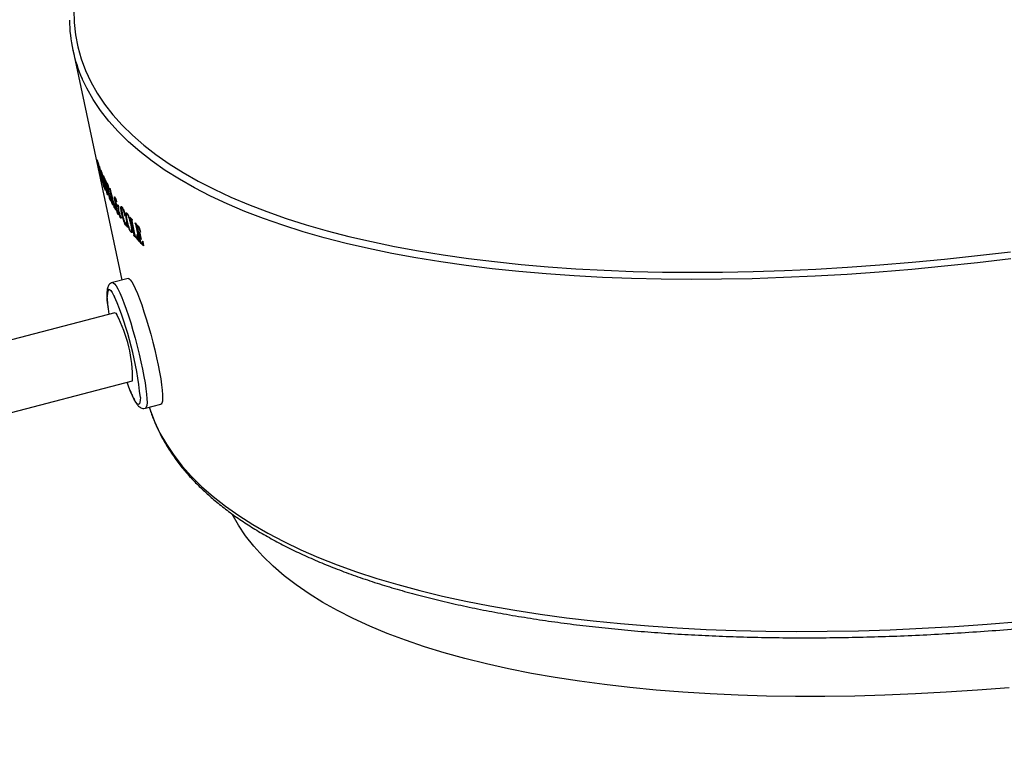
# Model space of a CAD drawing. Header units: millimetres. Extents: x -829 to 344, y -1416 to 271.
# Tile 2 of 5: x 127 to 218, y -1195 to -1128. Entities that reach past the tile are written whole.
import ezdxf

# ---------------------------------------------------------------- set-up
doc = ezdxf.new("R2010")
doc.units = ezdxf.units.MM

msp = doc.modelspace()

# ---------------------------------------------------------------- linework, layer by layer
at = {"color": 7, "linetype": 'Continuous', "lineweight": 25}
for p, q in [((131.543, -1130.658), (136.076, -1151.969)), ((133.88, -1141.13), (133.885, -1141.145)), ((133.885, -1141.145), (133.991, -1141.64)), ((134.095, -1142.357), (133.988, -1141.852)), ((134.033, -1141.618), (134.011, -1141.53)), ((134.161, -1141.868), (134.151, -1141.823)), ((134.501, -1143.391), (134.224, -1142.088)), ((134.254, -1142.832), (134.244, -1142.787)), ((134.249, -1142.187), (134.51, -1143.411)), ((134.303, -1142.95), (134.313, -1142.995)), ((134.377, -1142.368), (134.368, -1142.321)), ((134.683, -1143.715), (134.447, -1142.603)), ((134.454, -1142.506), (134.463, -1142.551)), ((134.458, -1142.626), (134.774, -1144.113)), ((134.564, -1142.966), (134.485, -1142.551)), ((134.572, -1142.992), (134.564, -1142.966)), ((134.935, -1144.331), (134.628, -1142.889)), ((134.673, -1142.978), (134.98, -1144.42)), ((134.385, -1143.186), (134.375, -1143.142)), ((134.47, -1143.38), (134.479, -1143.425)), ((134.506, -1143.49), (134.497, -1143.447)), ((134.574, -1143.63), (134.584, -1143.675)), ((134.787, -1143.145), (134.9, -1143.628)), ((134.997, -1143.681), (134.973, -1143.594)), ((134.768, -1144.1), (134.774, -1144.113)), ((134.932, -1144.429), (134.923, -1144.384)), ((135.051, -1144.636), (135.06, -1144.681)), ((135.55, -1144.667), (135.586, -1144.723)), ((135.177, -1144.901), (135.167, -1144.856)), ((135.253, -1145.013), (135.263, -1145.058)), ((135.368, -1145.245), (135.359, -1145.2)), ((135.491, -1145.426), (135.501, -1145.471)), ((135.51, -1144.842), (135.508, -1144.829)), ((135.625, -1145.082), (135.636, -1145.114)), ((135.79, -1145.688), (135.788, -1145.69)), ((135.789, -1145.144), (135.796, -1145.165)), ((136.272, -1145.485), (136.282, -1145.498)), ((136.282, -1145.498), (136.403, -1146.069)), ((136.393, -1146.056), (136.403, -1146.069)), ((136.498, -1146.544), (136.51, -1146.56)), ((136.51, -1146.56), (136.624, -1147.1)), ((136.846, -1146.195), (136.836, -1146.148)), ((137.207, -1147.699), (136.931, -1146.401)), ((137.007, -1146.503), (137.265, -1147.72)), ((137.031, -1146.373), (137.04, -1146.418)), ((136.612, -1147.084), (136.624, -1147.1)), ((137.323, -1146.734), (137.313, -1146.687)), ((137.689, -1148.241), (137.412, -1146.941)), ((137.457, -1146.878), (137.617, -1147.628)), ((137.717, -1147.496), (137.73, -1147.508)), ((137.804, -1147.517), (137.729, -1147.304)), ((137.73, -1147.508), (137.878, -1148.206)), ((137.19, -1147.811), (137.182, -1147.772)), ((137.393, -1148.013), (137.404, -1148.026)), ((137.404, -1148.026), (137.415, -1148.038)), ((137.512, -1147.767), (137.526, -1147.782)), ((137.63, -1147.689), (137.768, -1148.336)), ((137.669, -1148.358), (137.66, -1148.313)), ((138.021, -1148.396), (138.081, -1148.793)), ((136.656, -1151.817), (135.216, -1152.195)), ((135.217, -1152.203), (135.131, -1152.225)), ((135.434, -1154.981), (-775.632, -1394.162)), ((-773.921, -1400.433), (137.085, -1161.268)), ((138.263, -1163.802), (139.703, -1163.424)), ((138.628, -1163.706), (138.649, -1163.773))]:
    msp.add_line(p, q, dxfattribs=at)
at = {"color": 7, "linetype": 'Continuous', "lineweight": 25, "flags": 128}
for points in [[(131.634, -1127.006), (131.666, -1128.164), (131.791, -1129.304), (132.009, -1130.425), (132.32, -1131.526), (132.725, -1132.605), (133.222, -1133.662), (133.811, -1134.697), (134.491, -1135.707), (135.263, -1136.692), (136.124, -1137.652), (137.075, -1138.585), (138.115, -1139.49), (139.243, -1140.366), (140.457, -1141.214), (141.756, -1142.031), (143.14, -1142.818), (144.606, -1143.574), (146.155, -1144.297), (147.784, -1144.987), (149.491, -1145.644), (151.276, -1146.267), (153.136, -1146.856), (155.071, -1147.409), (157.077, -1147.927), (159.154, -1148.408), (161.299, -1148.853), (163.511, -1149.261), (165.787, -1149.632), (168.126, -1149.965), (170.525, -1150.26), (172.981, -1150.517), (175.494, -1150.735), (178.06, -1150.915), (180.678, -1151.056), (183.344, -1151.158), (186.056, -1151.221), (188.812, -1151.244), (191.61, -1151.229), (194.447, -1151.175), (197.319, -1151.081), (200.226, -1150.948), (203.163, -1150.777), (206.129, -1150.567), (209.12, -1150.318), (212.134, -1150.031), (215.168, -1149.706), (218.219, -1149.344)], [(134.098, -1142.366), (134.098, -1142.364), (134.097, -1142.363), (134.097, -1142.362), (134.097, -1142.361), (134.096, -1142.36), (134.096, -1142.359), (134.095, -1142.358), (134.095, -1142.357)], [(137.878, -1148.206), (137.877, -1148.205), (137.875, -1148.203), (137.874, -1148.202), (137.872, -1148.2), (137.871, -1148.198), (137.869, -1148.197), (137.868, -1148.195), (137.866, -1148.194)], [(136.656, -1151.817), (136.74, -1151.83), (136.859, -1151.931), (136.998, -1152.121), (137.157, -1152.397), (137.331, -1152.757), (137.519, -1153.192), (137.717, -1153.698), (137.923, -1154.266), (138.133, -1154.886), (138.343, -1155.549), (138.551, -1156.246), (138.753, -1156.964), (138.946, -1157.692), (139.127, -1158.419), (139.293, -1159.133), (139.441, -1159.824), (139.57, -1160.48), (139.676, -1161.091), (139.759, -1161.647), (139.817, -1162.139), (139.85, -1162.561), (139.855, -1162.904), (139.835, -1163.164), (139.788, -1163.337), (139.716, -1163.419), (139.703, -1163.424)], [(134.917, -1155.117), (134.838, -1154.622), (134.816, -1154.462)], [(135.434, -1154.981), (135.444, -1154.979), (135.525, -1155.023), (135.629, -1155.161)], [(136.831, -1162.099), (136.699, -1161.761), (136.567, -1161.404)], [(218.083, -1189.624), (215.172, -1189.856), (212.287, -1190.048), (209.431, -1190.203), (206.607, -1190.318), (203.818, -1190.395), (201.065, -1190.433), (198.352, -1190.432), (195.681, -1190.392), (193.055, -1190.313), (190.476, -1190.195), (187.947, -1190.039), (185.47, -1189.844), (183.048, -1189.61), (180.682, -1189.339), (178.375, -1189.029), (176.13, -1188.683), (173.947, -1188.298), (171.831, -1187.877), (169.781, -1187.419), (167.801, -1186.926), (165.892, -1186.396), (164.056, -1185.832), (162.295, -1185.233), (160.61, -1184.6), (159.004, -1183.934), (157.477, -1183.235), (156.031, -1182.503), (154.667, -1181.741), (153.387, -1180.947), (152.192, -1180.124), (151.083, -1179.272), (150.061, -1178.391), (149.127, -1177.483), (148.281, -1176.548), (147.526, -1175.587), (146.861, -1174.602), (146.287, -1173.593)]]:
    msp.add_lwpolyline(points, dxfattribs=at)
at = {"color": 8, "linetype": 'Continuous', "lineweight": 25, "flags": 128}
for points in [[(218.24, -1149.996), (215.174, -1150.36), (212.126, -1150.687), (209.097, -1150.975), (206.092, -1151.225), (203.112, -1151.436), (200.161, -1151.608), (197.24, -1151.741), (194.354, -1151.835), (191.504, -1151.89), (188.693, -1151.906), (185.923, -1151.882), (183.198, -1151.819), (180.519, -1151.716), (177.889, -1151.575), (175.31, -1151.394), (172.786, -1151.175), (170.317, -1150.917), (167.907, -1150.62), (165.557, -1150.285), (163.27, -1149.913), (161.048, -1149.503), (158.892, -1149.056), (156.806, -1148.572), (154.789, -1148.052), (152.846, -1147.496), (150.977, -1146.905), (149.183, -1146.279), (147.467, -1145.619), (145.831, -1144.925), (144.275, -1144.198), (142.801, -1143.439), (141.411, -1142.649), (140.105, -1141.827), (138.885, -1140.976), (137.753, -1140.095), (136.708, -1139.185), (135.752, -1138.248), (134.886, -1137.284), (134.111, -1136.294), (133.427, -1135.279), (132.836, -1134.24), (132.418, -1133.367)], [(134.851, -1152.809), (134.946, -1152.82), (135.064, -1152.927), (135.203, -1153.126), (135.361, -1153.414), (135.408, -1153.509)], [(135.216, -1152.195), (135.299, -1152.208), (135.418, -1152.309), (135.558, -1152.499), (135.716, -1152.776), (135.891, -1153.135), (136.079, -1153.57), (136.277, -1154.076), (136.483, -1154.644), (136.693, -1155.264), (136.903, -1155.928), (137.111, -1156.624), (137.313, -1157.342), (137.506, -1158.07), (137.687, -1158.797), (137.853, -1159.511), (138.001, -1160.202), (138.129, -1160.858), (138.236, -1161.469), (138.319, -1162.025), (138.377, -1162.517), (138.409, -1162.939), (138.415, -1163.282), (138.395, -1163.542), (138.348, -1163.715), (138.276, -1163.797), (138.264, -1163.801)], [(137.796, -1162.813), (137.792, -1163.058), (137.762, -1163.28), (137.706, -1163.41), (137.624, -1163.446), (137.517, -1163.387), (137.388, -1163.234), (137.239, -1162.99), (137.073, -1162.659), (136.892, -1162.247), (136.831, -1162.099)], [(138.649, -1163.773), (138.708, -1163.956), (139.114, -1165.037), (139.612, -1166.097), (140.204, -1167.135), (140.888, -1168.151), (141.664, -1169.144), (142.53, -1170.111), (143.487, -1171.054), (144.533, -1171.97), (145.668, -1172.859), (146.89, -1173.721), (148.198, -1174.553), (149.591, -1175.357), (151.068, -1176.13), (152.627, -1176.872), (154.267, -1177.583), (155.987, -1178.261), (157.784, -1178.907), (159.658, -1179.52), (161.606, -1180.098), (163.628, -1180.642), (165.72, -1181.151), (167.881, -1181.625), (170.109, -1182.063), (172.402, -1182.464), (174.758, -1182.829), (177.175, -1183.157), (179.651, -1183.448), (182.183, -1183.701), (184.768, -1183.916), (187.406, -1184.094), (190.093, -1184.233), (192.826, -1184.334), (195.604, -1184.397), (198.424, -1184.421), (201.282, -1184.407), (204.178, -1184.355), (207.107, -1184.264), (210.068, -1184.135), (213.057, -1183.968), (216.072, -1183.762), (219.11, -1183.519)]]:
    msp.add_lwpolyline(points, dxfattribs=at)
at = {"color": 7, "linetype": 'Continuous', "lineweight": 25}
for centre, radius, start, end in [((145.154, -1127.763), 13.915, 180.78636, 203.74911), ((149.001, -1137.413), 15.723, 209.87689, 210.8323), ((151.518, -1133.642), 19.286, 220.42601, 221.30867), ((106.758, -1165.82), 31.183, 5.53377, 23.25373), ((123.999, -1161.16), 13.086, 359.52712, 27.28635)]:
    msp.add_arc(centre, radius, start, end, dxfattribs=at)
at = {"color": 8, "linetype": 'Continuous', "lineweight": 25}
msp.add_arc((137.465, -1153.692), 2.759, 161.33183, 196.22284, dxfattribs=at)
at = {"color": 7, "linetype": 'Continuous', "lineweight": 25}
for points, knots in [([(133.788, -1140.875), (133.788, -1140.866), (133.787, -1140.848), (133.793, -1140.845), (133.812, -1140.901), (133.83, -1140.961), (133.838, -1140.992)], [0, 0, 0, 0, 0.255214, 0.502567, 0.750492, 1, 1, 1, 1]), ([(133.924, -1141.526), (133.917, -1141.493), (133.902, -1141.428), (133.88, -1141.331), (133.859, -1141.238), (133.834, -1141.122), (133.81, -1140.999), (133.795, -1140.917), (133.788, -1140.875)], [0, 0, 0, 0, 0.130097, 0.255804, 0.37494, 0.490552, 0.734107, 1, 1, 1, 1]), ([(133.845, -1141.029), (133.838, -1141.006), (133.825, -1140.959), (133.81, -1140.914), (133.806, -1140.911), (133.807, -1140.927), (133.808, -1140.938), (133.808, -1140.944)], [0, 0, 0, 0, 0.2494355, 0.500889, 0.7488362, 0.8527997, 1, 1, 1, 1]), ([(133.808, -1140.944), (133.814, -1140.974), (133.824, -1141.031), (133.846, -1141.14), (133.876, -1141.275), (133.896, -1141.365), (133.907, -1141.411)], [0, 0, 0, 0, 0.259556, 0.49928, 0.739754, 1, 1, 1, 1]), ([(133.838, -1140.992), (133.845, -1141.017), (133.859, -1141.068), (133.875, -1141.131), (133.883, -1141.162)], [0, 0, 0, 0, 0.499689, 1, 1, 1, 1]), ([(133.881, -1141.173), (133.875, -1141.147), (133.862, -1141.095), (133.85, -1141.051), (133.845, -1141.029)], [0, 0, 0, 0, 0.4996393, 1, 1, 1, 1]), ([(133.915, -1141.314), (133.909, -1141.29), (133.898, -1141.242), (133.887, -1141.196), (133.881, -1141.173)], [0, 0, 0, 0, 0.499555, 1, 1, 1, 1]), ([(133.907, -1141.411), (133.913, -1141.435), (133.926, -1141.483), (133.95, -1141.572), (133.966, -1141.632), (133.977, -1141.672)], [0, 0, 0, 0, 0.2500681, 0.4995951, 1, 1, 1, 1]), ([(133.984, -1141.622), (133.972, -1141.569), (133.949, -1141.467), (133.926, -1141.364), (133.915, -1141.314)], [0, 0, 0, 0, 0.515431, 1, 1, 1, 1]), ([(133.988, -1141.773), (133.983, -1141.756), (133.973, -1141.721), (133.958, -1141.663), (133.942, -1141.596), (133.93, -1141.55), (133.924, -1141.526)], [0, 0, 0, 0, 0.250909, 0.499449, 0.748539, 1, 1, 1, 1]), ([(133.977, -1141.672), (133.984, -1141.695), (133.996, -1141.741), (134.017, -1141.817), (134.04, -1141.906), (134.056, -1141.969), (134.064, -1142)], [0, 0, 0, 0, 0.251295, 0.499932, 0.748638, 1, 1, 1, 1]), ([(134.048, -1141.992), (134.038, -1141.956), (134.018, -1141.883), (133.998, -1141.81), (133.988, -1141.773)], [0, 0, 0, 0, 0.488662, 1, 1, 1, 1]), ([(133.993, -1141.869), (134, -1141.902), (134.015, -1141.969), (134.038, -1142.071), (134.061, -1142.172), (134.077, -1142.239), (134.084, -1142.273)], [0, 0, 0, 0, 0.25137, 0.499571, 0.748205, 1, 1, 1, 1]), ([(134.009, -1141.491), (134.007, -1141.479), (134.005, -1141.456), (134, -1141.426), (133.998, -1141.411)], [0, 0, 0, 0, 0.4996345, 1, 1, 1, 1]), ([(134.011, -1141.53), (134.011, -1141.526), (134.011, -1141.517), (134.01, -1141.5), (134.009, -1141.491)], [0, 0, 0, 0, 0.49972, 1, 1, 1, 1]), ([(134.168, -1142.533), (134.165, -1142.516), (134.159, -1142.481), (134.148, -1142.424), (134.135, -1142.358), (134.119, -1142.281), (134.1, -1142.201), (134.081, -1142.121), (134.064, -1142.054), (134.053, -1142.013), (134.048, -1141.992)], [0, 0, 0, 0, 0.1283693, 0.253763, 0.3805728, 0.5002245, 0.6267639, 0.7496568, 0.8728309, 1, 1, 1, 1]), ([(134.064, -1142), (134.072, -1142.033), (134.087, -1142.098), (134.117, -1142.228), (134.147, -1142.36), (134.17, -1142.474), (134.183, -1142.544), (134.191, -1142.596), (134.195, -1142.624), (134.197, -1142.639)], [0, 0, 0, 0, 0.12612, 0.25078, 0.49938, 0.625845, 0.749737, 0.87379, 1, 1, 1, 1]), ([(134.184, -1141.941), (134.179, -1141.925), (134.17, -1141.893), (134.164, -1141.876), (134.161, -1141.868)], [0, 0, 0, 0, 0.4983873, 1, 1, 1, 1]), ([(134.224, -1142.088), (134.217, -1142.063), (134.204, -1142.013), (134.19, -1141.965), (134.184, -1141.941)], [0, 0, 0, 0, 0.500067, 1, 1, 1, 1]), ([(134.084, -1142.273), (134.091, -1142.299), (134.104, -1142.35), (134.128, -1142.444), (134.149, -1142.52), (134.159, -1142.546), (134.164, -1142.551), (134.166, -1142.545), (134.167, -1142.537), (134.168, -1142.533)], [0, 0, 0, 0, 0.132021, 0.259784, 0.49477, 0.605378, 0.735741, 0.844129, 1, 1, 1, 1]), ([(134.197, -1142.639), (134.196, -1142.641), (134.193, -1142.645), (134.188, -1142.645), (134.181, -1142.632), (134.169, -1142.6), (134.153, -1142.547), (134.128, -1142.457), (134.107, -1142.375), (134.092, -1142.321)], [0, 0, 0, 0, 0.1284196, 0.2543351, 0.3809521, 0.4959092, 0.6100511, 0.7414938, 1, 1, 1, 1]), ([(134.174, -1142.352), (134.178, -1142.37), (134.191, -1142.439), (134.204, -1142.506), (134.213, -1142.555)], [0, 0, 0, 0, 0.265579, 1, 1, 1, 1]), ([(134.213, -1142.555), (134.217, -1142.576), (134.224, -1142.618), (134.237, -1142.689), (134.251, -1142.758), (134.266, -1142.824), (134.273, -1142.851), (134.277, -1142.865)], [0, 0, 0, 0, 0.255233, 0.504009, 0.752545, 0.876041, 1, 1, 1, 1]), ([(134.249, -1142.784), (134.248, -1142.778), (134.247, -1142.767), (134.242, -1142.739), (134.239, -1142.725)], [0, 0, 0, 0, 0.498469, 1, 1, 1, 1]), ([(134.244, -1142.787), (134.246, -1142.79), (134.249, -1142.797), (134.249, -1142.788), (134.249, -1142.784)], [0, 0, 0, 0, 0.49791, 1, 1, 1, 1]), ([(134.316, -1142.826), (134.308, -1142.792), (134.295, -1142.737), (134.277, -1142.66), (134.265, -1142.609), (134.258, -1142.578), (134.256, -1142.569)], [0, 0, 0, 0, 0.400035, 0.640103, 0.890591, 1, 1, 1, 1]), ([(134.277, -1142.865), (134.281, -1142.878), (134.289, -1142.905), (134.299, -1142.935), (134.303, -1142.95)], [0, 0, 0, 0, 0.499941, 1, 1, 1, 1]), ([(134.394, -1143.18), (134.393, -1143.172), (134.391, -1143.156), (134.383, -1143.113), (134.372, -1143.064), (134.349, -1142.968), (134.331, -1142.89), (134.316, -1142.826)], [0, 0, 0, 0, 0.129162, 0.248126, 0.393639, 0.504416, 1, 1, 1, 1]), ([(134.415, -1142.474), (134.412, -1142.463), (134.404, -1142.441), (134.391, -1142.403), (134.383, -1142.382), (134.377, -1142.368)], [0, 0, 0, 0, 0.250128, 0.498345, 1, 1, 1, 1]), ([(134.447, -1142.603), (134.444, -1142.593), (134.44, -1142.571), (134.432, -1142.538), (134.424, -1142.505), (134.418, -1142.484), (134.415, -1142.474)], [0, 0, 0, 0, 0.25708, 0.501808, 0.744699, 1, 1, 1, 1]), ([(134.463, -1142.551), (134.459, -1142.545), (134.451, -1142.534), (134.448, -1142.543), (134.446, -1142.548)], [0, 0, 0, 0, 0.500316, 1, 1, 1, 1]), ([(134.446, -1142.548), (134.446, -1142.551), (134.446, -1142.556), (134.447, -1142.571), (134.452, -1142.596), (134.455, -1142.615), (134.458, -1142.626)], [0, 0, 0, 0, 0.255435, 0.495814, 0.698561, 1, 1, 1, 1]), ([(134.485, -1142.551), (134.49, -1142.563), (134.498, -1142.585), (134.507, -1142.607), (134.511, -1142.618)], [0, 0, 0, 0, 0.502496, 1, 1, 1, 1]), ([(134.511, -1142.618), (134.515, -1142.627), (134.522, -1142.646), (134.527, -1142.66), (134.53, -1142.666)], [0, 0, 0, 0, 0.499815, 1, 1, 1, 1]), ([(134.556, -1142.745), (134.553, -1142.739), (134.547, -1142.726), (134.546, -1142.734), (134.545, -1142.738)], [0, 0, 0, 0, 0.5018372, 1, 1, 1, 1]), ([(134.545, -1142.738), (134.545, -1142.744), (134.545, -1142.754), (134.547, -1142.772), (134.548, -1142.782)], [0, 0, 0, 0, 0.499317, 1, 1, 1, 1]), ([(134.548, -1142.782), (134.549, -1142.797), (134.552, -1142.829), (134.557, -1142.867), (134.559, -1142.885)], [0, 0, 0, 0, 0.499826, 1, 1, 1, 1]), ([(134.559, -1142.885), (134.562, -1142.905), (134.567, -1142.943), (134.571, -1142.976), (134.572, -1142.992)], [0, 0, 0, 0, 0.500053, 1, 1, 1, 1]), ([(134.375, -1143.142), (134.38, -1143.152), (134.388, -1143.174), (134.392, -1143.178), (134.394, -1143.18)], [0, 0, 0, 0, 0.5005255, 1, 1, 1, 1]), ([(134.389, -1143.073), (134.397, -1143.106), (134.412, -1143.172), (134.428, -1143.237), (134.436, -1143.269)], [0, 0, 0, 0, 0.5000773, 1, 1, 1, 1]), ([(134.436, -1143.269), (134.44, -1143.281), (134.446, -1143.304), (134.458, -1143.346), (134.465, -1143.366), (134.47, -1143.38)], [0, 0, 0, 0, 0.251373, 0.49772, 1, 1, 1, 1]), ([(134.497, -1143.447), (134.501, -1143.454), (134.508, -1143.469), (134.512, -1143.471), (134.515, -1143.472)], [0, 0, 0, 0, 0.500153, 1, 1, 1, 1]), ([(134.515, -1143.472), (134.515, -1143.469), (134.515, -1143.465), (134.513, -1143.448), (134.507, -1143.422), (134.503, -1143.402), (134.501, -1143.391)], [0, 0, 0, 0, 0.252989, 0.487726, 0.692119, 1, 1, 1, 1]), ([(134.51, -1143.411), (134.512, -1143.421), (134.517, -1143.441), (134.523, -1143.47), (134.531, -1143.499), (134.536, -1143.517), (134.539, -1143.528)], [0, 0, 0, 0, 0.253633, 0.497748, 0.702031, 1, 1, 1, 1]), ([(134.539, -1143.528), (134.542, -1143.54), (134.549, -1143.563), (134.562, -1143.601), (134.569, -1143.618), (134.574, -1143.63)], [0, 0, 0, 0, 0.25069, 0.497772, 1, 1, 1, 1]), ([(134.773, -1143.187), (134.771, -1143.179), (134.766, -1143.164), (134.757, -1143.14), (134.752, -1143.129), (134.748, -1143.122)], [0, 0, 0, 0, 0.251028, 0.49653, 1, 1, 1, 1]), ([(134.755, -1143.108), (134.758, -1143.113), (134.764, -1143.123), (134.768, -1143.126), (134.77, -1143.127)], [0, 0, 0, 0, 0.499811, 1, 1, 1, 1]), ([(134.77, -1143.127), (134.773, -1143.131), (134.779, -1143.14), (134.785, -1143.143), (134.787, -1143.145)], [0, 0, 0, 0, 0.49984, 1, 1, 1, 1]), ([(134.898, -1143.634), (134.883, -1143.578), (134.851, -1143.464), (134.82, -1143.349), (134.804, -1143.29)], [0, 0, 0, 0, 0.490703, 1, 1, 1, 1]), ([(134.975, -1143.551), (134.975, -1143.539), (134.975, -1143.515), (134.973, -1143.485), (134.972, -1143.47)], [0, 0, 0, 0, 0.499708, 1, 1, 1, 1]), ([(134.973, -1143.594), (134.974, -1143.588), (134.975, -1143.577), (134.975, -1143.559), (134.975, -1143.551)], [0, 0, 0, 0, 0.499833, 1, 1, 1, 1]), ([(134.923, -1144.384), (134.928, -1144.394), (134.939, -1144.415), (134.946, -1144.419), (134.949, -1144.42)], [0, 0, 0, 0, 0.500367, 1, 1, 1, 1]), ([(134.949, -1144.42), (134.949, -1144.416), (134.949, -1144.409), (134.947, -1144.391), (134.941, -1144.363), (134.937, -1144.343), (134.935, -1144.331)], [0, 0, 0, 0, 0.252881, 0.492377, 0.69706, 1, 1, 1, 1]), ([(134.98, -1144.42), (134.982, -1144.43), (134.987, -1144.45), (134.993, -1144.48), (135.002, -1144.511), (135.007, -1144.53), (135.011, -1144.542)], [0, 0, 0, 0, 0.255677, 0.500027, 0.702624, 1, 1, 1, 1]), ([(135.011, -1144.542), (135.015, -1144.552), (135.022, -1144.573), (135.036, -1144.608), (135.045, -1144.625), (135.051, -1144.636)], [0, 0, 0, 0, 0.250183, 0.498299, 1, 1, 1, 1]), ([(135.122, -1144.416), (135.126, -1144.434), (135.137, -1144.503), (135.148, -1144.571), (135.156, -1144.621)], [0, 0, 0, 0, 0.265548, 1, 1, 1, 1]), ([(135.156, -1144.621), (135.159, -1144.642), (135.164, -1144.684), (135.173, -1144.744), (135.184, -1144.801), (135.193, -1144.845), (135.203, -1144.886), (135.212, -1144.913), (135.216, -1144.926), (135.219, -1144.933)], [0, 0, 0, 0, 0.254838, 0.502968, 0.630035, 0.75308, 0.874783, 0.925263, 1, 1, 1, 1]), ([(135.177, -1144.853), (135.177, -1144.846), (135.178, -1144.834), (135.175, -1144.808), (135.173, -1144.795)], [0, 0, 0, 0, 0.498813, 1, 1, 1, 1]), ([(135.307, -1144.883), (135.296, -1144.84), (135.279, -1144.775), (135.257, -1144.689), (135.246, -1144.646), (135.24, -1144.624)], [0, 0, 0, 0, 0.500085, 0.750134, 1, 1, 1, 1]), ([(135.4, -1144.29), (135.405, -1144.285), (135.414, -1144.275), (135.437, -1144.291), (135.47, -1144.357), (135.494, -1144.411), (135.506, -1144.439)], [0, 0, 0, 0, 0.254293, 0.496658, 0.742411, 1, 1, 1, 1]), ([(135.434, -1144.547), (135.428, -1144.518), (135.416, -1144.461), (135.403, -1144.383), (135.4, -1144.331), (135.4, -1144.304), (135.4, -1144.29)], [0, 0, 0, 0, 0.254022, 0.496886, 0.742903, 1, 1, 1, 1]), ([(135.455, -1144.34), (135.45, -1144.333), (135.441, -1144.32), (135.431, -1144.316), (135.429, -1144.338), (135.429, -1144.36), (135.429, -1144.371)], [0, 0, 0, 0, 0.254712, 0.495546, 0.740896, 1, 1, 1, 1]), ([(135.429, -1144.371), (135.432, -1144.391), (135.438, -1144.432), (135.451, -1144.504), (135.47, -1144.585), (135.484, -1144.64), (135.492, -1144.668)], [0, 0, 0, 0, 0.253297, 0.49707, 0.743793, 1, 1, 1, 1]), ([(135.508, -1144.829), (135.502, -1144.806), (135.488, -1144.761), (135.468, -1144.689), (135.451, -1144.618), (135.439, -1144.571), (135.434, -1144.547)], [0, 0, 0, 0, 0.251504, 0.498786, 0.74728, 1, 1, 1, 1]), ([(135.518, -1144.532), (135.513, -1144.513), (135.503, -1144.477), (135.487, -1144.422), (135.47, -1144.378), (135.46, -1144.353), (135.455, -1144.34)], [0, 0, 0, 0, 0.254836, 0.496449, 0.741675, 1, 1, 1, 1]), ([(135.492, -1144.668), (135.503, -1144.704), (135.525, -1144.777), (135.558, -1144.883), (135.592, -1144.984), (135.614, -1145.049), (135.625, -1145.082)], [0, 0, 0, 0, 0.2503929, 0.4997138, 0.7493187, 1, 1, 1, 1]), ([(135.506, -1144.439), (135.511, -1144.449), (135.519, -1144.469), (135.53, -1144.502), (135.543, -1144.542), (135.551, -1144.57), (135.556, -1144.586)], [0, 0, 0, 0, 0.25214, 0.498345, 0.703888, 1, 1, 1, 1]), ([(135.55, -1144.667), (135.545, -1144.645), (135.534, -1144.6), (135.523, -1144.555), (135.518, -1144.532)], [0, 0, 0, 0, 0.499911, 1, 1, 1, 1]), ([(135.556, -1144.586), (135.562, -1144.609), (135.574, -1144.655), (135.584, -1144.699), (135.588, -1144.721)], [0, 0, 0, 0, 0.499252, 1, 1, 1, 1]), ([(135.588, -1144.721), (135.588, -1144.722), (135.589, -1144.725), (135.588, -1144.726), (135.587, -1144.724), (135.586, -1144.723)], [0, 0, 0, 0, 0.254763, 0.493996, 1, 1, 1, 1]), ([(135.167, -1144.856), (135.17, -1144.861), (135.176, -1144.87), (135.177, -1144.858), (135.177, -1144.853)], [0, 0, 0, 0, 0.498535, 1, 1, 1, 1]), ([(135.386, -1145.233), (135.387, -1145.228), (135.388, -1145.219), (135.377, -1145.159), (135.359, -1145.081), (135.334, -1144.981), (135.316, -1144.916), (135.307, -1144.883)], [0, 0, 0, 0, 0.1238289, 0.2475285, 0.4937841, 0.7430273, 1, 1, 1, 1]), ([(135.359, -1145.2), (135.364, -1145.21), (135.375, -1145.23), (135.383, -1145.232), (135.386, -1145.233)], [0, 0, 0, 0, 0.500445, 1, 1, 1, 1]), ([(135.397, -1145.123), (135.406, -1145.156), (135.424, -1145.223), (135.442, -1145.288), (135.451, -1145.321)], [0, 0, 0, 0, 0.500077, 1, 1, 1, 1]), ([(135.451, -1145.321), (135.455, -1145.332), (135.462, -1145.354), (135.472, -1145.382), (135.482, -1145.405), (135.488, -1145.418), (135.491, -1145.426)], [0, 0, 0, 0, 0.251456, 0.496672, 0.70269, 1, 1, 1, 1]), ([(135.489, -1144.978), (135.489, -1144.961), (135.489, -1144.928), (135.492, -1144.887), (135.5, -1144.861), (135.507, -1144.849), (135.51, -1144.842)], [0, 0, 0, 0, 0.250653, 0.499539, 0.748884, 1, 1, 1, 1]), ([(135.541, -1145.294), (135.535, -1145.262), (135.521, -1145.2), (135.505, -1145.113), (135.496, -1145.042), (135.491, -1144.999), (135.489, -1144.978)], [0, 0, 0, 0, 0.252081, 0.498338, 0.746262, 1, 1, 1, 1]), ([(135.517, -1144.907), (135.517, -1144.917), (135.516, -1144.933), (135.515, -1144.969), (135.52, -1145.03), (135.54, -1145.141), (135.557, -1145.221), (135.565, -1145.262)], [0, 0, 0, 0, 0.149835, 0.255041, 0.496097, 0.74116, 1, 1, 1, 1]), ([(135.53, -1144.897), (135.526, -1144.894), (135.52, -1144.888), (135.518, -1144.901), (135.517, -1144.907)], [0, 0, 0, 0, 0.498257, 1, 1, 1, 1]), ([(135.587, -1145.073), (135.578, -1145.044), (135.559, -1144.986), (135.539, -1144.927), (135.53, -1144.897)], [0, 0, 0, 0, 0.493365, 1, 1, 1, 1]), ([(135.679, -1145.771), (135.666, -1145.737), (135.642, -1145.669), (135.605, -1145.551), (135.572, -1145.422), (135.552, -1145.337), (135.541, -1145.294)], [0, 0, 0, 0, 0.255168, 0.496586, 0.741482, 1, 1, 1, 1]), ([(135.565, -1145.262), (135.572, -1145.289), (135.585, -1145.342), (135.6, -1145.396), (135.607, -1145.423)], [0, 0, 0, 0, 0.499857, 1, 1, 1, 1]), ([(135.614, -1145.155), (135.609, -1145.142), (135.601, -1145.116), (135.592, -1145.087), (135.587, -1145.073)], [0, 0, 0, 0, 0.499536, 1, 1, 1, 1]), ([(135.607, -1145.423), (135.614, -1145.448), (135.629, -1145.498), (135.651, -1145.569), (135.673, -1145.63), (135.687, -1145.666), (135.694, -1145.685)], [0, 0, 0, 0, 0.252645, 0.498277, 0.745645, 1, 1, 1, 1]), ([(135.615, -1145.152), (135.615, -1145.153), (135.615, -1145.155), (135.614, -1145.155), (135.614, -1145.155)], [0, 0, 0, 0, 0.504959, 1, 1, 1, 1]), ([(135.641, -1145.131), (135.637, -1145.136), (135.63, -1145.148), (135.62, -1145.15), (135.615, -1145.152)], [0, 0, 0, 0, 0.4999204, 1, 1, 1, 1]), ([(135.636, -1145.114), (135.637, -1145.116), (135.638, -1145.121), (135.64, -1145.128), (135.641, -1145.131)], [0, 0, 0, 0, 0.509283, 1, 1, 1, 1]), ([(135.69, -1145.018), (135.689, -1145.015), (135.688, -1145.009), (135.687, -1145), (135.69, -1145.001), (135.697, -1145.01), (135.711, -1145.025), (135.742, -1145.067), (135.77, -1145.114), (135.789, -1145.144)], [0, 0, 0, 0, 0.01812, 0.035654, 0.062064, 0.127261, 0.255796, 0.50731, 1, 1, 1, 1]), ([(135.717, -1145.088), (135.713, -1145.076), (135.703, -1145.05), (135.695, -1145.028), (135.69, -1145.018)], [0, 0, 0, 0, 0.499801, 1, 1, 1, 1]), ([(135.694, -1145.685), (135.701, -1145.696), (135.712, -1145.714), (135.732, -1145.747), (135.753, -1145.766), (135.763, -1145.73), (135.766, -1145.692), (135.767, -1145.673)], [0, 0, 0, 0, 0.149661, 0.254843, 0.496585, 0.741836, 1, 1, 1, 1]), ([(135.749, -1145.228), (135.748, -1145.218), (135.745, -1145.199), (135.738, -1145.164), (135.728, -1145.126), (135.721, -1145.101), (135.717, -1145.088)], [0, 0, 0, 0, 0.256318, 0.497499, 0.741253, 1, 1, 1, 1]), ([(135.768, -1145.497), (135.766, -1145.455), (135.762, -1145.371), (135.754, -1145.276), (135.749, -1145.228)], [0, 0, 0, 0, 0.4999557, 1, 1, 1, 1]), ([(135.783, -1145.176), (135.778, -1145.191), (135.77, -1145.22), (135.763, -1145.281), (135.766, -1145.372), (135.77, -1145.44), (135.772, -1145.474)], [0, 0, 0, 0, 0.251069, 0.49923, 0.748158, 1, 1, 1, 1]), ([(135.767, -1145.673), (135.767, -1145.645), (135.768, -1145.587), (135.768, -1145.527), (135.768, -1145.497)], [0, 0, 0, 0, 0.489808, 1, 1, 1, 1]), ([(135.788, -1145.69), (135.789, -1145.719), (135.793, -1145.776), (135.792, -1145.846), (135.782, -1145.886), (135.773, -1145.903), (135.768, -1145.912)], [0, 0, 0, 0, 0.251366, 0.499088, 0.747724, 1, 1, 1, 1]), ([(135.772, -1145.474), (135.773, -1145.484), (135.774, -1145.505), (135.78, -1145.539), (135.783, -1145.556)], [0, 0, 0, 0, 0.498174, 1, 1, 1, 1]), ([(135.796, -1145.165), (135.795, -1145.17), (135.792, -1145.179), (135.786, -1145.177), (135.783, -1145.176)], [0, 0, 0, 0, 0.499367, 1, 1, 1, 1]), ([(135.783, -1145.556), (135.799, -1145.608), (135.831, -1145.712), (135.864, -1145.814), (135.88, -1145.865)], [0, 0, 0, 0, 0.4999873, 1, 1, 1, 1]), ([(135.823, -1145.796), (135.818, -1145.777), (135.807, -1145.739), (135.795, -1145.705), (135.79, -1145.688)], [0, 0, 0, 0, 0.4996494, 1, 1, 1, 1]), ([(135.994, -1145.241), (136.002, -1145.221), (136.018, -1145.183), (136.051, -1145.157), (136.096, -1145.197), (136.141, -1145.271), (136.166, -1145.32), (136.178, -1145.345)], [0, 0, 0, 0, 0.255582, 0.503911, 0.750657, 0.875527, 1, 1, 1, 1]), ([(136.258, -1146.492), (136.24, -1146.432), (136.204, -1146.312), (136.153, -1146.133), (136.105, -1145.952), (136.05, -1145.717), (136.012, -1145.501), (135.998, -1145.344), (135.995, -1145.275), (135.994, -1145.241)], [0, 0, 0, 0, 0.127111, 0.252565, 0.376196, 0.50064, 0.75035, 0.874545, 1, 1, 1, 1]), ([(136.057, -1145.259), (136.056, -1145.268), (136.052, -1145.285), (136.05, -1145.319), (136.052, -1145.366), (136.055, -1145.4), (136.056, -1145.418)], [0, 0, 0, 0, 0.251201, 0.499597, 0.748402, 1, 1, 1, 1]), ([(136.056, -1145.418), (136.06, -1145.452), (136.068, -1145.521), (136.083, -1145.603), (136.09, -1145.645)], [0, 0, 0, 0, 0.499698, 1, 1, 1, 1]), ([(136.253, -1145.568), (136.24, -1145.536), (136.218, -1145.482), (136.176, -1145.38), (136.127, -1145.274), (136.087, -1145.231), (136.068, -1145.24), (136.061, -1145.253), (136.057, -1145.259)], [0, 0, 0, 0, 0.14986, 0.255489, 0.501332, 0.750558, 0.87494, 1, 1, 1, 1]), ([(136.09, -1145.645), (136.098, -1145.687), (136.113, -1145.771), (136.141, -1145.903), (136.173, -1146.042), (136.196, -1146.135), (136.207, -1146.182)], [0, 0, 0, 0, 0.250647, 0.499232, 0.748576, 1, 1, 1, 1]), ([(136.178, -1145.345), (136.193, -1145.378), (136.216, -1145.424), (136.248, -1145.501), (136.265, -1145.541), (136.274, -1145.564)], [0, 0, 0, 0, 0.499499, 0.707606, 1, 1, 1, 1]), ([(136.393, -1146.056), (136.383, -1146.015), (136.363, -1145.933), (136.329, -1145.808), (136.291, -1145.686), (136.266, -1145.608), (136.253, -1145.568)], [0, 0, 0, 0, 0.251894, 0.499095, 0.747207, 1, 1, 1, 1]), ([(135.768, -1145.912), (135.763, -1145.911), (135.752, -1145.908), (135.732, -1145.885), (135.706, -1145.833), (135.688, -1145.792), (135.679, -1145.771)], [0, 0, 0, 0, 0.252366, 0.498174, 0.745815, 1, 1, 1, 1]), ([(135.945, -1146.173), (135.935, -1146.144), (135.915, -1146.087), (135.884, -1145.995), (135.853, -1145.896), (135.833, -1145.829), (135.823, -1145.796)], [0, 0, 0, 0, 0.250912, 0.499346, 0.748449, 1, 1, 1, 1]), ([(135.88, -1145.865), (135.893, -1145.909), (135.919, -1145.993), (135.959, -1146.112), (135.985, -1146.155), (136.003, -1146.178), (136.012, -1146.19), (136.018, -1146.197)], [0, 0, 0, 0, 0.265073, 0.506247, 0.748849, 0.840384, 1, 1, 1, 1]), ([(136.02, -1146.242), (136.017, -1146.249), (136.011, -1146.262), (135.995, -1146.261), (135.972, -1146.224), (135.954, -1146.19), (135.945, -1146.173)], [0, 0, 0, 0, 0.253754, 0.496956, 0.743233, 1, 1, 1, 1]), ([(136.018, -1146.197), (136.02, -1146.209), (136.024, -1146.232), (136.021, -1146.239), (136.02, -1146.242)], [0, 0, 0, 0, 0.495756, 1, 1, 1, 1]), ([(136.207, -1146.182), (136.219, -1146.23), (136.244, -1146.325), (136.272, -1146.419), (136.286, -1146.466)], [0, 0, 0, 0, 0.499533, 1, 1, 1, 1]), ([(136.529, -1146.987), (136.52, -1146.983), (136.504, -1146.974), (136.468, -1146.944), (136.412, -1146.858), (136.351, -1146.738), (136.298, -1146.602), (136.271, -1146.529), (136.258, -1146.492)], [0, 0, 0, 0, 0.125572, 0.250163, 0.499889, 0.74985, 0.8741, 1, 1, 1, 1]), ([(136.286, -1146.466), (136.294, -1146.49), (136.308, -1146.537), (136.33, -1146.602), (136.353, -1146.665), (136.368, -1146.705), (136.377, -1146.729)], [0, 0, 0, 0, 0.250942, 0.499399, 0.7068431, 1, 1, 1, 1]), ([(136.45, -1145.921), (136.45, -1145.9), (136.45, -1145.858), (136.455, -1145.806), (136.467, -1145.777), (136.478, -1145.764), (136.483, -1145.758)], [0, 0, 0, 0, 0.251463, 0.499413, 0.747956, 1, 1, 1, 1]), ([(136.697, -1147.042), (136.682, -1146.989), (136.65, -1146.885), (136.591, -1146.682), (136.538, -1146.48), (136.502, -1146.297), (136.482, -1146.168), (136.465, -1146.042), (136.455, -1145.962), (136.45, -1145.921)], [0, 0, 0, 0, 0.129778, 0.256676, 0.496745, 0.609648, 0.740526, 0.868954, 1, 1, 1, 1]), ([(136.483, -1145.758), (136.491, -1145.759), (136.508, -1145.761), (136.544, -1145.777), (136.603, -1145.846), (136.674, -1145.986), (136.733, -1146.123), (136.763, -1146.195), (136.778, -1146.231)], [0, 0, 0, 0, 0.125399, 0.25011, 0.500213, 0.749095, 0.87402, 1, 1, 1, 1]), ([(136.529, -1146.872), (136.529, -1146.852), (136.53, -1146.812), (136.526, -1146.738), (136.514, -1146.645), (136.503, -1146.578), (136.498, -1146.544)], [0, 0, 0, 0, 0.251478, 0.498636, 0.747152, 1, 1, 1, 1]), ([(136.509, -1145.931), (136.511, -1145.911), (136.513, -1145.871), (136.525, -1145.833), (136.55, -1145.84), (136.57, -1145.856), (136.58, -1145.864)], [0, 0, 0, 0, 0.253925, 0.498305, 0.744407, 1, 1, 1, 1]), ([(136.755, -1147.11), (136.74, -1147.055), (136.709, -1146.946), (136.648, -1146.727), (136.581, -1146.453), (136.536, -1146.205), (136.518, -1146.043), (136.512, -1145.968), (136.509, -1145.931)], [0, 0, 0, 0, 0.125812, 0.250859, 0.499959, 0.750133, 0.874695, 1, 1, 1, 1]), ([(136.58, -1145.864), (136.591, -1145.882), (136.614, -1145.916), (136.651, -1145.991), (136.691, -1146.09), (136.717, -1146.161), (136.73, -1146.197)], [0, 0, 0, 0, 0.252227, 0.495948, 0.743676, 1, 1, 1, 1]), ([(136.73, -1146.197), (136.746, -1146.251), (136.779, -1146.36), (136.842, -1146.577), (136.913, -1146.851), (136.959, -1147.1), (136.978, -1147.266), (136.985, -1147.342), (136.988, -1147.38)], [0, 0, 0, 0, 0.126824, 0.252445, 0.500126, 0.750227, 0.874849, 1, 1, 1, 1]), ([(136.778, -1146.231), (136.791, -1146.266), (136.812, -1146.325), (136.853, -1146.443), (136.901, -1146.595), (136.948, -1146.785), (136.976, -1146.908), (136.99, -1146.971)], [0, 0, 0, 0, 0.148219, 0.252828, 0.496293, 0.743486, 1, 1, 1, 1]), ([(136.894, -1146.272), (136.885, -1146.256), (136.868, -1146.223), (136.854, -1146.204), (136.846, -1146.195)], [0, 0, 0, 0, 0.498325, 1, 1, 1, 1]), ([(136.931, -1146.401), (136.928, -1146.39), (136.924, -1146.369), (136.915, -1146.335), (136.905, -1146.303), (136.897, -1146.283), (136.894, -1146.272)], [0, 0, 0, 0, 0.257078, 0.50181, 0.744702, 1, 1, 1, 1]), ([(136.995, -1146.394), (136.994, -1146.399), (136.993, -1146.41), (136.993, -1146.433), (136.999, -1146.466), (137.004, -1146.489), (137.007, -1146.503)], [0, 0, 0, 0, 0.253316, 0.494324, 0.698753, 1, 1, 1, 1]), ([(137.04, -1146.418), (137.031, -1146.407), (137.013, -1146.387), (137.001, -1146.392), (136.995, -1146.394)], [0, 0, 0, 0, 0.500549, 1, 1, 1, 1]), ([(136.377, -1146.729), (136.387, -1146.749), (136.405, -1146.79), (136.441, -1146.865), (136.481, -1146.924), (136.508, -1146.925), (136.521, -1146.898), (136.526, -1146.881), (136.529, -1146.872)], [0, 0, 0, 0, 0.125879, 0.250544, 0.499789, 0.749676, 0.874419, 1, 1, 1, 1]), ([(136.567, -1146.941), (136.565, -1146.948), (136.561, -1146.963), (136.55, -1146.985), (136.537, -1146.986), (136.529, -1146.987)], [0, 0, 0, 0, 0.25062, 0.499701, 1, 1, 1, 1]), ([(137.042, -1147.562), (137.033, -1147.565), (137.014, -1147.573), (136.974, -1147.575), (136.921, -1147.534), (136.858, -1147.433), (136.805, -1147.324), (136.751, -1147.188), (136.716, -1147.091), (136.697, -1147.042)], [0, 0, 0, 0, 0.124854, 0.249299, 0.500231, 0.629003, 0.749583, 0.873476, 1, 1, 1, 1]), ([(136.988, -1147.38), (136.985, -1147.399), (136.98, -1147.437), (136.969, -1147.483), (136.951, -1147.507), (136.922, -1147.491), (136.885, -1147.437), (136.842, -1147.35), (136.798, -1147.234), (136.77, -1147.152), (136.755, -1147.11)], [0, 0, 0, 0, 0.129843, 0.256114, 0.377955, 0.500299, 0.626705, 0.751356, 0.874269, 1, 1, 1, 1]), ([(136.99, -1146.971), (136.997, -1147.002), (137.009, -1147.064), (137.025, -1147.153), (137.037, -1147.235), (137.044, -1147.288), (137.047, -1147.314)], [0, 0, 0, 0, 0.250521, 0.499329, 0.7488, 1, 1, 1, 1]), ([(137.047, -1147.314), (137.049, -1147.342), (137.054, -1147.396), (137.056, -1147.466), (137.051, -1147.518), (137.045, -1147.547), (137.042, -1147.562)], [0, 0, 0, 0, 0.251009, 0.498806, 0.747786, 1, 1, 1, 1]), ([(137.375, -1146.813), (137.368, -1146.801), (137.359, -1146.783), (137.341, -1146.756), (137.331, -1146.743), (137.323, -1146.734)], [0, 0, 0, 0, 0.333189, 0.498535, 1, 1, 1, 1]), ([(137.412, -1146.941), (137.41, -1146.93), (137.405, -1146.909), (137.397, -1146.875), (137.386, -1146.843), (137.378, -1146.823), (137.375, -1146.813)], [0, 0, 0, 0, 0.2570727, 0.5018096, 0.744706, 1, 1, 1, 1]), ([(137.648, -1147.113), (137.641, -1147.101), (137.627, -1147.076), (137.601, -1147.033), (137.584, -1147.013), (137.572, -1146.999)], [0, 0, 0, 0, 0.250827, 0.4993742, 1, 1, 1, 1]), ([(137.729, -1147.304), (137.716, -1147.269), (137.689, -1147.2), (137.661, -1147.142), (137.648, -1147.113)], [0, 0, 0, 0, 0.499675, 1, 1, 1, 1]), ([(137.733, -1147.704), (137.734, -1147.692), (137.737, -1147.668), (137.735, -1147.62), (137.727, -1147.56), (137.721, -1147.517), (137.717, -1147.496)], [0, 0, 0, 0, 0.250706, 0.496183, 0.745298, 1, 1, 1, 1]), ([(137.182, -1147.772), (137.189, -1147.782), (137.204, -1147.8), (137.215, -1147.8), (137.22, -1147.8)], [0, 0, 0, 0, 0.500791, 1, 1, 1, 1]), ([(137.22, -1147.8), (137.221, -1147.795), (137.222, -1147.785), (137.22, -1147.763), (137.214, -1147.733), (137.209, -1147.712), (137.207, -1147.699)], [0, 0, 0, 0, 0.251862, 0.490519, 0.69586, 1, 1, 1, 1]), ([(137.265, -1147.72), (137.268, -1147.735), (137.275, -1147.765), (137.286, -1147.811), (137.3, -1147.859), (137.311, -1147.888), (137.316, -1147.903)], [0, 0, 0, 0, 0.2560181, 0.5021985, 0.7461564, 1, 1, 1, 1]), ([(137.316, -1147.903), (137.323, -1147.915), (137.337, -1147.939), (137.363, -1147.979), (137.381, -1148), (137.393, -1148.013)], [0, 0, 0, 0, 0.250163, 0.499112, 1, 1, 1, 1]), ([(137.415, -1148.038), (137.426, -1148.05), (137.448, -1148.073), (137.469, -1148.09), (137.479, -1148.098)], [0, 0, 0, 0, 0.499973, 1, 1, 1, 1]), ([(137.479, -1148.098), (137.485, -1148.1), (137.498, -1148.103), (137.506, -1148.088), (137.509, -1148.08)], [0, 0, 0, 0, 0.499711, 1, 1, 1, 1]), ([(137.509, -1148.08), (137.512, -1148.065), (137.517, -1148.036), (137.518, -1147.995), (137.518, -1147.975)], [0, 0, 0, 0, 0.499578, 1, 1, 1, 1]), ([(137.518, -1147.975), (137.518, -1147.942), (137.517, -1147.875), (137.514, -1147.803), (137.512, -1147.767)], [0, 0, 0, 0, 0.499957, 1, 1, 1, 1]), ([(137.659, -1147.673), (137.666, -1147.68), (137.681, -1147.695), (137.702, -1147.711), (137.718, -1147.712), (137.728, -1147.707), (137.733, -1147.704)], [0, 0, 0, 0, 0.25185, 0.500343, 0.748494, 1, 1, 1, 1]), ([(137.66, -1148.313), (137.668, -1148.322), (137.684, -1148.34), (137.694, -1148.336), (137.699, -1148.333)], [0, 0, 0, 0, 0.50073, 1, 1, 1, 1]), ([(137.779, -1147.898), (137.77, -1147.88), (137.753, -1147.844), (137.727, -1147.799), (137.704, -1147.768), (137.689, -1147.752), (137.681, -1147.743)], [0, 0, 0, 0, 0.250895, 0.497082, 0.746124, 1, 1, 1, 1]), ([(137.699, -1148.333), (137.7, -1148.329), (137.702, -1148.321), (137.701, -1148.301), (137.696, -1148.273), (137.692, -1148.253), (137.689, -1148.241)], [0, 0, 0, 0, 0.253046, 0.491322, 0.695831, 1, 1, 1, 1]), ([(137.768, -1148.336), (137.77, -1148.346), (137.774, -1148.364), (137.781, -1148.392), (137.791, -1148.42), (137.798, -1148.438), (137.802, -1148.448)], [0, 0, 0, 0, 0.25593, 0.499529, 0.701905, 1, 1, 1, 1]), ([(137.866, -1148.194), (137.86, -1148.169), (137.849, -1148.12), (137.829, -1148.045), (137.805, -1147.97), (137.788, -1147.922), (137.779, -1147.898)], [0, 0, 0, 0, 0.253318, 0.50086, 0.747533, 1, 1, 1, 1]), ([(137.802, -1148.448), (137.807, -1148.458), (137.815, -1148.473), (137.829, -1148.495), (137.838, -1148.505), (137.845, -1148.512)], [0, 0, 0, 0, 0.333407, 0.498346, 1, 1, 1, 1]), ([(137.996, -1148.558), (137.998, -1148.545), (138.002, -1148.519), (138.006, -1148.46), (138.005, -1148.404), (138.004, -1148.366)], [0, 0, 0, 0, 0.250396, 0.499537, 1, 1, 1, 1]), ([(137.929, -1148.601), (137.938, -1148.609), (137.954, -1148.626), (137.967, -1148.628), (137.974, -1148.629)], [0, 0, 0, 0, 0.499935, 1, 1, 1, 1]), ([(137.974, -1148.629), (137.979, -1148.621), (137.989, -1148.605), (137.994, -1148.574), (137.996, -1148.558)], [0, 0, 0, 0, 0.498937, 1, 1, 1, 1]), ([(135.131, -1152.225), (135.068, -1152.261), (134.946, -1152.332), (134.839, -1152.483), (134.771, -1152.637), (134.725, -1152.828), (134.701, -1153.079), (134.702, -1153.422), (134.733, -1153.846), (134.768, -1154.18), (134.798, -1154.38), (134.801, -1154.4)], [0, 0, 0, 0, 0.075823, 0.147854, 0.22834, 0.33136, 0.483602, 0.646183, 0.818085, 0.981421, 1, 1, 1, 1]), ([(136.854, -1162.175), (136.854, -1162.177), (136.918, -1162.341), (137.039, -1162.616), (137.215, -1162.99), (137.388, -1163.298), (137.539, -1163.512), (137.689, -1163.662), (137.837, -1163.763), (138.02, -1163.821), (138.184, -1163.833), (138.258, -1163.799), (138.268, -1163.795)], [0, 0, 0, 0, 0.001972, 0.160277, 0.320616, 0.485074, 0.659622, 0.760403, 0.840875, 0.915573, 0.988106, 1, 1, 1, 1]), ([(138.674, -1163.851), (138.685, -1163.89), (138.795, -1164.287), (139.083, -1165.024), (139.543, -1166.058), (140.094, -1167.071), (140.725, -1168.064), (141.439, -1169.037), (142.236, -1169.988), (143.114, -1170.917), (144.074, -1171.821), (145.114, -1172.701), (146.233, -1173.556), (147.431, -1174.384), (148.706, -1175.184), (150.056, -1175.956), (151.481, -1176.7), (152.978, -1177.414), (154.547, -1178.098), (156.186, -1178.752), (157.893, -1179.375), (159.667, -1179.967), (161.507, -1180.527), (163.411, -1181.056), (165.377, -1181.553), (167.404, -1182.017), (169.49, -1182.449), (171.634, -1182.848), (173.834, -1183.214), (176.088, -1183.547), (178.394, -1183.846), (180.751, -1184.111), (183.156, -1184.343), (185.608, -1184.54), (188.105, -1184.704), (190.645, -1184.833), (193.225, -1184.928), (195.844, -1184.989), (198.5, -1185.016), (201.191, -1185.008), (203.914, -1184.966), (206.666, -1184.889), (209.447, -1184.779), (212.254, -1184.635), (215.084, -1184.456), (217.936, -1184.244), (220.806, -1183.998), (223.693, -1183.719), (226.594, -1183.407), (229.508, -1183.062), (232.431, -1182.684), (235.361, -1182.274), (238.296, -1181.832), (241.233, -1181.359), (244.171, -1180.854), (247.107, -1180.318), (250.038, -1179.752), (252.961, -1179.156), (255.876, -1178.531), (258.779, -1177.876), (261.001, -1177.356), (262.25, -1177.046), (262.542, -1176.973)], [0, 0, 0, 0, 0.00185, 0.018491, 0.035163, 0.051882, 0.068662, 0.085511, 0.102431, 0.11942, 0.136471, 0.153574, 0.170721, 0.187902, 0.205107, 0.222329, 0.239562, 0.256799, 0.274039, 0.291276, 0.30851, 0.325739, 0.342962, 0.360179, 0.37739, 0.394594, 0.411793, 0.428986, 0.446173, 0.463355, 0.480533, 0.497705, 0.514874, 0.532038, 0.549199, 0.566357, 0.583511, 0.600663, 0.617812, 0.634959, 0.652103, 0.669246, 0.686387, 0.703526, 0.720664, 0.7378, 0.754935, 0.77207, 0.789203, 0.806335, 0.823467, 0.840599, 0.857729, 0.87486, 0.89199, 0.90912, 0.92625, 0.94338, 0.96051, 0.97764, 0.994771, 1, 1, 1, 1])]:
    msp.add_open_spline(points, degree=3, knots=knots, dxfattribs=at)
for points in [[(133.883, -1141.162), (133.882, -1141.152), (133.881, -1141.141), (133.88, -1141.13)], [(133.991, -1141.64), (133.989, -1141.634), (133.986, -1141.628), (133.984, -1141.622)], [(133.988, -1141.852), (133.989, -1141.857), (133.991, -1141.863), (133.993, -1141.869)], [(133.998, -1141.411), (134.128, -1141.965), (134.258, -1142.519), (134.389, -1143.073)], [(134.239, -1142.725), (134.17, -1142.356), (134.101, -1141.987), (134.033, -1141.618)], [(134.054, -1141.706), (134.115, -1141.968), (134.177, -1142.23), (134.238, -1142.492)], [(134.163, -1142.293), (134.127, -1142.097), (134.09, -1141.902), (134.054, -1141.706)], [(134.151, -1141.823), (134.17, -1141.868), (134.189, -1141.912), (134.207, -1141.957)], [(134.207, -1141.957), (134.363, -1142.543), (134.522, -1143.129), (134.683, -1143.715)], [(134.092, -1142.321), (134.094, -1142.336), (134.096, -1142.351), (134.098, -1142.366)], [(134.238, -1142.492), (134.213, -1142.426), (134.188, -1142.359), (134.163, -1142.293)], [(134.256, -1142.569), (134.228, -1142.497), (134.201, -1142.424), (134.174, -1142.352)], [(134.768, -1144.1), (134.592, -1143.463), (134.419, -1142.825), (134.249, -1142.187)], [(134.313, -1142.995), (134.293, -1142.941), (134.273, -1142.886), (134.254, -1142.832)], [(134.368, -1142.321), (134.396, -1142.383), (134.424, -1142.445), (134.454, -1142.506)], [(134.53, -1142.666), (134.603, -1142.814), (134.677, -1142.961), (134.755, -1143.108)], [(134.628, -1142.889), (134.604, -1142.841), (134.58, -1142.793), (134.556, -1142.745)], [(134.748, -1143.122), (134.723, -1143.074), (134.698, -1143.026), (134.673, -1142.978)], [(134.479, -1143.425), (134.447, -1143.346), (134.416, -1143.266), (134.385, -1143.186)], [(134.584, -1143.675), (134.557, -1143.613), (134.532, -1143.552), (134.506, -1143.49)], [(134.804, -1143.29), (134.794, -1143.256), (134.783, -1143.221), (134.773, -1143.187)], [(134.9, -1143.628), (134.9, -1143.63), (134.899, -1143.632), (134.898, -1143.634)], [(134.972, -1143.47), (135.113, -1144.021), (135.255, -1144.572), (135.397, -1145.123)], [(135.173, -1144.795), (135.114, -1144.424), (135.055, -1144.053), (134.997, -1143.681)], [(135.019, -1143.766), (135.086, -1144.027), (135.154, -1144.288), (135.221, -1144.548)], [(135.114, -1144.359), (135.082, -1144.161), (135.051, -1143.964), (135.019, -1143.766)], [(135.06, -1144.681), (135.017, -1144.597), (134.974, -1144.513), (134.932, -1144.429)], [(135.221, -1144.548), (135.185, -1144.485), (135.149, -1144.422), (135.114, -1144.359)], [(135.24, -1144.624), (135.2, -1144.555), (135.161, -1144.486), (135.122, -1144.416)], [(135.263, -1145.058), (135.234, -1145.006), (135.205, -1144.954), (135.177, -1144.901)], [(135.219, -1144.933), (135.23, -1144.96), (135.242, -1144.987), (135.253, -1145.013)], [(136.274, -1145.564), (136.273, -1145.538), (136.273, -1145.512), (136.272, -1145.485)], [(136.612, -1147.084), (136.597, -1147.036), (136.582, -1146.988), (136.567, -1146.941)], [(137.313, -1146.687), (137.438, -1146.824), (137.567, -1146.96), (137.698, -1147.096)], [(137.572, -1146.999), (137.533, -1146.959), (137.495, -1146.918), (137.457, -1146.878)], [(137.698, -1147.096), (137.739, -1147.239), (137.779, -1147.383), (137.819, -1147.527)], [(137.819, -1147.527), (137.814, -1147.523), (137.809, -1147.52), (137.804, -1147.517)], [(137.6, -1148.277), (137.46, -1148.123), (137.323, -1147.968), (137.19, -1147.811)], [(137.526, -1147.782), (137.55, -1147.947), (137.575, -1148.112), (137.6, -1148.277)], [(137.617, -1147.628), (137.631, -1147.643), (137.645, -1147.658), (137.659, -1147.673)], [(137.681, -1147.743), (137.664, -1147.725), (137.647, -1147.707), (137.63, -1147.689)], [(138.081, -1148.793), (137.941, -1148.649), (137.804, -1148.504), (137.669, -1148.358)], [(138.004, -1148.366), (138.009, -1148.376), (138.015, -1148.386), (138.021, -1148.396)], [(137.845, -1148.512), (137.873, -1148.541), (137.901, -1148.571), (137.929, -1148.601)]]:
    msp.add_open_spline(points, degree=3, dxfattribs=at)

doc.saveas('drawing.dxf')
